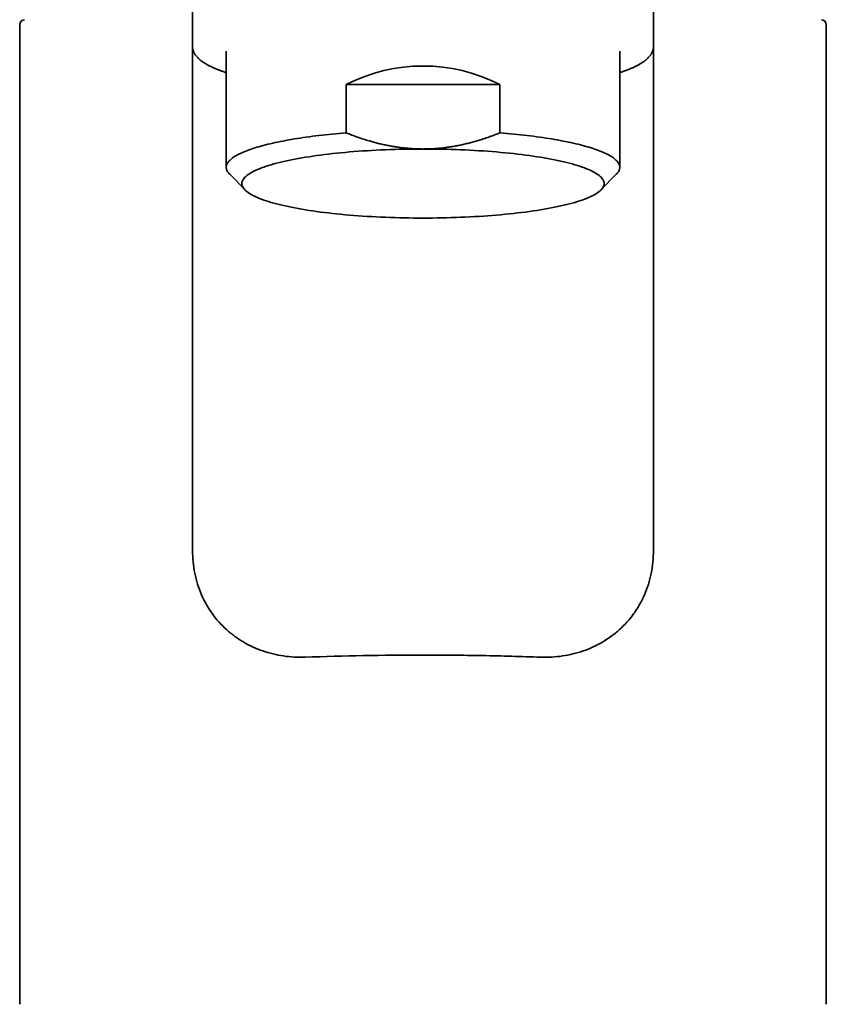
# Model space of a CAD drawing. Header units: millimetres. Extents: x 8 to 765, y 12 to 512.
# Tile 12 of 17: x 372 to 420, y 405 to 464. Entities that reach past the tile are written whole.
import ezdxf

# ---------------------------------------------------------------- set-up
doc = ezdxf.new("R2010")
doc.units = ezdxf.units.MM

msp = doc.modelspace()

# ---------------------------------------------------------------- linework, layer by layer
at = {"color": 7, "linetype": 'Continuous', "lineweight": 35}
for p, q in [((382, 470.994), (382, 432.242)), ((382, 470.993), (382, 462.869)), ((410, 462.869), (410, 470.993)), ((371.5, 464.193), (371.5, 404.793)), ((420.5, 404.793), (420.5, 464.193)), ((384.05, 462.575), (384.05, 455.519)), ((407.95, 455.519), (407.95, 462.575)), ((410, 462.867), (410, 432.242)), ((391.331, 460.563), (391.331, 457.618)), ((400.669, 460.563), (391.331, 460.563)), ((400.669, 457.618), (400.669, 460.563)), ((384.256, 455.098), (385.189, 454.15)), ((406.811, 454.15), (407.744, 455.098))]:
    msp.add_line(p, q, dxfattribs=at)
at = {"color": 7, "linetype": 'Continuous', "lineweight": 35, "flags": 128}
for points in [[(391.331, 457.618), (391.117, 457.6), (390.906, 457.582), (390.696, 457.562), (390.488, 457.542), (390.283, 457.521), (390.079, 457.5), (389.878, 457.477), (389.679, 457.454), (389.483, 457.43), (389.289, 457.406), (389.097, 457.381), (388.909, 457.354), (388.722, 457.328), (388.539, 457.3), (388.359, 457.272), (388.181, 457.244), (388.006, 457.214), (387.835, 457.184), (387.666, 457.153), (387.501, 457.122), (387.339, 457.09), (387.18, 457.058), (387.025, 457.025), (386.873, 456.991), (386.724, 456.957), (386.579, 456.922), (386.437, 456.887), (386.3, 456.851), (386.165, 456.815), (386.035, 456.778), (385.908, 456.74), (385.786, 456.703), (385.667, 456.664), (385.552, 456.626), (385.441, 456.587), (385.334, 456.547), (385.231, 456.507), (385.132, 456.467), (385.037, 456.427), (384.946, 456.386), (384.86, 456.344), (384.778, 456.303), (384.7, 456.261), (384.626, 456.219), (384.557, 456.176), (384.492, 456.134), (384.432, 456.091), (384.375, 456.048), (384.324, 456.004), (384.276, 455.961), (384.233, 455.917), (384.195, 455.873), (384.161, 455.829), (384.132, 455.785), (384.107, 455.741), (384.086, 455.697), (384.07, 455.652), (384.059, 455.608), (384.052, 455.564), (384.05, 455.519), (384.052, 455.475), (384.059, 455.43), (384.07, 455.386), (384.086, 455.342), (384.107, 455.297), (384.132, 455.253), (384.161, 455.209), (384.195, 455.165), (384.233, 455.121), (384.256, 455.098)], [(407.744, 455.098), (407.767, 455.121), (407.805, 455.165), (407.839, 455.209), (407.868, 455.253), (407.893, 455.297), (407.914, 455.342), (407.93, 455.386), (407.941, 455.43), (407.948, 455.475), (407.95, 455.519), (407.948, 455.564), (407.941, 455.608), (407.93, 455.652), (407.914, 455.697), (407.893, 455.741), (407.868, 455.785), (407.839, 455.829), (407.805, 455.873), (407.767, 455.917), (407.724, 455.961), (407.676, 456.004), (407.625, 456.048), (407.568, 456.091), (407.508, 456.134), (407.443, 456.176), (407.374, 456.219), (407.3, 456.261), (407.222, 456.303), (407.14, 456.344), (407.054, 456.386), (406.963, 456.427), (406.868, 456.467), (406.769, 456.507), (406.666, 456.547), (406.559, 456.587), (406.448, 456.626), (406.333, 456.664), (406.214, 456.703), (406.092, 456.74), (405.965, 456.778), (405.835, 456.815), (405.7, 456.851), (405.563, 456.887), (405.421, 456.922), (405.276, 456.957), (405.127, 456.991), (404.975, 457.025), (404.82, 457.058), (404.661, 457.09), (404.499, 457.122), (404.334, 457.153), (404.165, 457.184), (403.994, 457.214), (403.819, 457.244), (403.641, 457.272), (403.461, 457.3), (403.278, 457.328), (403.091, 457.354), (402.903, 457.381), (402.711, 457.406), (402.517, 457.43), (402.321, 457.454), (402.122, 457.477), (401.921, 457.5), (401.717, 457.521), (401.512, 457.542), (401.304, 457.562), (401.094, 457.582), (400.883, 457.6), (400.669, 457.618)], [(396, 456.636), (395.712, 456.636), (395.424, 456.634), (395.137, 456.63), (394.85, 456.625), (394.564, 456.619), (394.279, 456.611), (393.995, 456.601), (393.713, 456.591), (393.432, 456.578), (393.153, 456.565), (392.876, 456.55), (392.601, 456.534), (392.328, 456.516), (392.058, 456.497), (391.79, 456.477), (391.526, 456.455), (391.264, 456.432), (391.006, 456.408), (390.751, 456.382), (390.5, 456.355), (390.253, 456.327), (390.009, 456.298), (389.77, 456.267), (389.534, 456.236), (389.304, 456.203), (389.077, 456.169), (388.856, 456.134), (388.64, 456.097), (388.428, 456.06), (388.222, 456.022), (388.021, 455.982), (387.825, 455.942), (387.636, 455.901), (387.451, 455.858), (387.273, 455.815), (387.101, 455.771), (386.935, 455.726), (386.775, 455.681), (386.621, 455.634), (386.474, 455.587), (386.333, 455.539), (386.199, 455.49), (386.072, 455.441), (385.951, 455.391), (385.837, 455.341), (385.731, 455.29), (385.631, 455.238), (385.538, 455.186), (385.453, 455.134), (385.375, 455.081), (385.304, 455.028), (385.24, 454.974), (385.184, 454.92), (385.135, 454.866), (385.094, 454.812), (385.06, 454.757), (385.034, 454.702), (385.015, 454.647), (385.004, 454.593), (385, 454.538), (385.004, 454.483), (385.015, 454.428), (385.034, 454.373), (385.06, 454.318), (385.094, 454.264), (385.135, 454.209), (385.184, 454.155), (385.24, 454.101), (385.304, 454.048), (385.375, 453.994), (385.453, 453.941), (385.538, 453.889), (385.631, 453.837), (385.731, 453.785), (385.837, 453.734), (385.951, 453.684), (386.072, 453.634), (386.199, 453.585), (386.333, 453.536), (386.474, 453.488), (386.621, 453.441), (386.775, 453.394), (386.935, 453.349), (387.101, 453.304), (387.273, 453.26), (387.451, 453.217), (387.636, 453.174), (387.825, 453.133), (388.021, 453.093), (388.222, 453.053), (388.428, 453.015), (388.64, 452.978), (388.856, 452.942), (389.077, 452.906), (389.304, 452.872), (389.534, 452.84), (389.77, 452.808), (390.009, 452.777), (390.253, 452.748), (390.5, 452.72), (390.751, 452.693), (391.006, 452.667), (391.264, 452.643), (391.526, 452.62), (391.79, 452.598), (392.058, 452.578), (392.328, 452.559), (392.601, 452.541), (392.876, 452.525), (393.153, 452.51), (393.432, 452.497), (393.713, 452.485), (393.995, 452.474), (394.279, 452.465), (394.564, 452.457), (394.85, 452.45), (395.137, 452.445), (395.424, 452.442), (395.712, 452.439), (396, 452.439)], [(396, 452.439), (396.288, 452.439), (396.576, 452.442), (396.863, 452.445), (397.15, 452.45), (397.436, 452.457), (397.721, 452.465), (398.005, 452.474), (398.287, 452.485), (398.568, 452.497), (398.847, 452.51), (399.124, 452.525), (399.399, 452.541), (399.672, 452.559), (399.942, 452.578), (400.21, 452.598), (400.474, 452.62), (400.736, 452.643), (400.994, 452.667), (401.249, 452.693), (401.5, 452.72), (401.747, 452.748), (401.991, 452.777), (402.23, 452.808), (402.466, 452.84), (402.696, 452.872), (402.923, 452.906), (403.144, 452.942), (403.36, 452.978), (403.572, 453.015), (403.778, 453.053), (403.979, 453.093), (404.175, 453.133), (404.364, 453.174), (404.549, 453.217), (404.727, 453.26), (404.899, 453.304), (405.065, 453.349), (405.225, 453.394), (405.379, 453.441), (405.526, 453.488), (405.667, 453.536), (405.801, 453.585), (405.928, 453.634), (406.049, 453.684), (406.163, 453.734), (406.269, 453.785), (406.369, 453.837), (406.462, 453.889), (406.547, 453.941), (406.625, 453.994), (406.696, 454.048), (406.76, 454.101), (406.816, 454.155), (406.865, 454.209), (406.906, 454.264), (406.94, 454.318), (406.966, 454.373), (406.985, 454.428), (406.996, 454.483), (407, 454.538), (406.996, 454.593), (406.985, 454.647), (406.966, 454.702), (406.94, 454.757), (406.906, 454.812), (406.865, 454.866), (406.816, 454.92), (406.76, 454.974), (406.696, 455.028), (406.625, 455.081), (406.547, 455.134), (406.462, 455.186), (406.369, 455.238), (406.269, 455.29), (406.163, 455.341), (406.049, 455.391), (405.928, 455.441), (405.801, 455.49), (405.667, 455.539), (405.526, 455.587), (405.379, 455.634), (405.225, 455.681), (405.065, 455.726), (404.899, 455.771), (404.727, 455.815), (404.549, 455.858), (404.364, 455.901), (404.175, 455.942), (403.979, 455.982), (403.778, 456.022), (403.572, 456.06), (403.36, 456.097), (403.144, 456.134), (402.923, 456.169), (402.696, 456.203), (402.466, 456.236), (402.23, 456.267), (401.991, 456.298), (401.747, 456.327), (401.5, 456.355), (401.249, 456.382), (400.994, 456.408), (400.736, 456.432), (400.474, 456.455), (400.21, 456.477), (399.942, 456.497), (399.672, 456.516), (399.399, 456.534), (399.124, 456.55), (398.847, 456.565), (398.568, 456.578), (398.287, 456.591), (398.005, 456.601), (397.721, 456.611), (397.436, 456.619), (397.15, 456.625), (396.863, 456.63), (396.576, 456.634), (396.288, 456.636), (396, 456.636)]]:
    msp.add_lwpolyline(points, dxfattribs=at)
at = {"color": 7, "linetype": 'Continuous', "lineweight": 35}
for centre, start, end in [((371.8, 464.193), 90, 180), ((420.2, 464.193), 0, 90), ((371.8, 404.793), 180, 204.73), ((420.2, 404.793), 335.27, 0)]:
    msp.add_arc(centre, 0.3, start, end, dxfattribs=at)
msp.add_ellipse((396, 447.666), major_axis=(0, 14.011), ratio=0.852925, start_param=5.881753, end_param=6.684618, dxfattribs=at)
for points, knots in [([(382, 462.869), (382, 462.858), (382, 462.832), (382.004, 462.79), (382.009, 462.743), (382.018, 462.697), (382.03, 462.65), (382.044, 462.603), (382.062, 462.556), (382.082, 462.509), (382.106, 462.462), (382.133, 462.414), (382.163, 462.367), (382.197, 462.319), (382.234, 462.273), (382.272, 462.229), (382.311, 462.187), (382.353, 462.145), (382.398, 462.103), (382.445, 462.062), (382.495, 462.021), (382.548, 461.981), (382.602, 461.941), (382.659, 461.902), (382.718, 461.864), (382.779, 461.826), (382.843, 461.788), (382.908, 461.752), (382.976, 461.715), (383.045, 461.679), (383.117, 461.644), (383.191, 461.608), (383.267, 461.574), (383.344, 461.539), (383.424, 461.505), (383.506, 461.472), (383.59, 461.439), (383.676, 461.406), (383.764, 461.373), (383.854, 461.341), (383.946, 461.309), (384.011, 461.287), (384.047, 461.276), (384.05, 461.275)], [0, 0, 0, 0, 0.015074, 0.03654, 0.058185, 0.080081, 0.102302, 0.124923, 0.148017, 0.171655, 0.195903, 0.220819, 0.246444, 0.272803, 0.299895, 0.324779, 0.350042, 0.375622, 0.401453, 0.427472, 0.453621, 0.47985, 0.506118, 0.53239, 0.558639, 0.584849, 0.611012, 0.637122, 0.663176, 0.689172, 0.71511, 0.740993, 0.766822, 0.7926, 0.818329, 0.844011, 0.86965, 0.895249, 0.920809, 0.946334, 0.971825, 0.997285, 1, 1, 1, 1]), ([(407.95, 461.275), (407.955, 461.276), (407.992, 461.288), (408.06, 461.311), (408.152, 461.343), (408.242, 461.376), (408.331, 461.408), (408.417, 461.441), (408.501, 461.475), (408.582, 461.508), (408.662, 461.542), (408.74, 461.577), (408.815, 461.611), (408.889, 461.646), (408.96, 461.682), (409.029, 461.718), (409.096, 461.754), (409.161, 461.791), (409.224, 461.828), (409.285, 461.866), (409.343, 461.904), (409.399, 461.942), (409.454, 461.982), (409.505, 462.021), (409.555, 462.062), (409.602, 462.103), (409.646, 462.144), (409.689, 462.186), (409.728, 462.229), (409.765, 462.272), (409.799, 462.315), (409.831, 462.359), (409.86, 462.403), (409.886, 462.447), (409.909, 462.492), (409.93, 462.536), (409.948, 462.581), (409.963, 462.626), (409.976, 462.672), (409.986, 462.717), (409.993, 462.763), (409.998, 462.809), (410, 462.845), (410, 462.865), (410, 462.869)], [0, 0, 0, 0, 0.00404, 0.029684, 0.055339, 0.081007, 0.106688, 0.132385, 0.1581, 0.183833, 0.209586, 0.235363, 0.261164, 0.286991, 0.312847, 0.338731, 0.364646, 0.390589, 0.416562, 0.442559, 0.468575, 0.494602, 0.520627, 0.546625, 0.572566, 0.598416, 0.624134, 0.64967, 0.674972, 0.699987, 0.724666, 0.748968, 0.772865, 0.796346, 0.819414, 0.842087, 0.8644, 0.886395, 0.908124, 0.929644, 0.95102, 0.972315, 0.993598, 1, 1, 1, 1]), ([(396, 456.636), (395.909, 456.637), (395.728, 456.638), (395.456, 456.649), (395.185, 456.666), (394.914, 456.691), (394.642, 456.722), (394.373, 456.759), (394.105, 456.803), (393.836, 456.853), (393.563, 456.911), (393.288, 456.976), (393.015, 457.047), (392.713, 457.132), (392.385, 457.233), (392.031, 457.352), (391.679, 457.48), (391.447, 457.572), (391.331, 457.618)], [0, 0, 0, 0, 0.056559, 0.113137, 0.169715, 0.226275, 0.283215, 0.340156, 0.396333, 0.45251, 0.51135, 0.570206, 0.629063, 0.687906, 0.765829, 0.843752, 0.921876, 1, 1, 1, 1]), ([(400.669, 457.618), (400.548, 457.57), (400.306, 457.474), (399.938, 457.341), (399.598, 457.228), (399.286, 457.132), (399.004, 457.051), (398.719, 456.977), (398.526, 456.932), (398.333, 456.889), (398.14, 456.848), (397.853, 456.795), (397.564, 456.75), (397.266, 456.71), (396.957, 456.678), (396.639, 456.654), (396.319, 456.639), (396.106, 456.637), (396, 456.636)], [0, 0, 0, 0, 0.08154, 0.163092, 0.244629, 0.305804, 0.366993, 0.428181, 0.489353, 0.490906, 0.551715, 0.612544, 0.67337, 0.734176, 0.800618, 0.867089, 0.93356, 1, 1, 1, 1]), ([(382, 432.242), (382, 431.773), (382.045, 431.312), (382.227, 430.41), (382.366, 429.966), (382.635, 429.349), (382.734, 429.15), (382.954, 428.764), (383.074, 428.577), (383.46, 428.042), (383.749, 427.721), (384.229, 427.288), (384.397, 427.151), (384.744, 426.898), (384.923, 426.781), (385.475, 426.458), (385.864, 426.279), (386.683, 425.995), (387.103, 425.894), (387.96, 425.768), (388.398, 425.743), (388.847, 425.76)], [0, 0, 0, 0, 0.125, 0.125, 0.25, 0.25, 0.3125, 0.3125, 0.375, 0.375, 0.5, 0.5, 0.5625, 0.5625, 0.625, 0.625, 0.75, 0.75, 0.875, 0.875, 1, 1, 1, 1]), ([(403.153, 425.76), (403.602, 425.743), (404.041, 425.768), (404.686, 425.863), (404.899, 425.904), (405.32, 426.007), (405.529, 426.069), (406.142, 426.282), (406.529, 426.46), (407.08, 426.783), (407.258, 426.9), (407.605, 427.153), (407.773, 427.29), (408.252, 427.723), (408.54, 428.042), (408.922, 428.571), (409.041, 428.756), (409.263, 429.144), (409.364, 429.346), (409.633, 429.964), (409.769, 430.395), (409.907, 431.074), (409.942, 431.307), (409.989, 431.773), (410, 432.007), (410, 432.242)], [0, 0, 0, 0, 0.125, 0.125, 0.1875, 0.1875, 0.25, 0.25, 0.375, 0.375, 0.4375, 0.4375, 0.5, 0.5, 0.625, 0.625, 0.6875, 0.6875, 0.75, 0.75, 0.875, 0.875, 0.9375, 0.9375, 1, 1, 1, 1]), ([(388.847, 425.76), (391.181, 425.846), (393.555, 425.887), (397.177, 425.888), (398.401, 425.877), (400.802, 425.835), (401.986, 425.803), (403.153, 425.76)], [0, 0, 0, 0, 0.5, 0.5, 0.75, 0.75, 1, 1, 1, 1])]:
    msp.add_open_spline(points, degree=3, knots=knots, dxfattribs=at)

doc.saveas('drawing.dxf')
